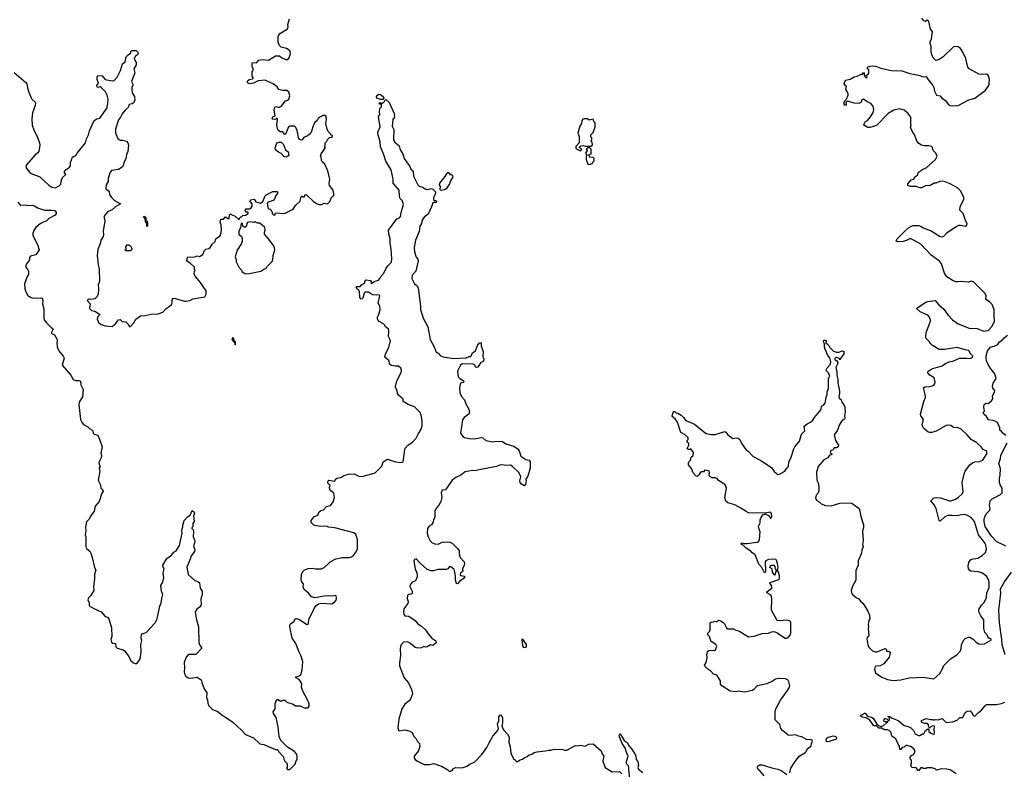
# Model space of a CAD drawing. Extents: x 2293139 to 2515392, y 824115 to 1006937.
# Tile 150 of 256: x 2376610 to 2389018, y 902594 to 912074. Entities that reach past the tile are written whole.
import ezdxf

# ---------------------------------------------------------------- set-up
doc = ezdxf.new("R2010")
doc.units = 0

msp = doc.modelspace()

# ---------------------------------------------------------------- linework, layer by layer
at = {"layer": '0CON10XD'}
for points in [[(2377515, 908410), (2377555, 908401), (2377617, 908365), (2377618, 908355), (2377592, 908325), (2377586, 908304), (2377601, 908261), (2377635, 908233), (2377685, 908217), (2377775, 908208), (2377817, 908245), (2377855, 908292), (2377875, 908297), (2377903, 908273), (2377947, 908267), (2377975, 908240), (2377980, 908225), (2377995, 908210), (2378005, 908210), (2378048, 908255), (2378075, 908300), (2378130, 908345), (2378191, 908349), (2378265, 908366), (2378355, 908370), (2378415, 908390), (2378454, 908436), (2378495, 908460), (2378525, 908490), (2378532, 908508), (2378532, 908545), (2378543, 908567), (2378575, 908562), (2378685, 908528), (2378705, 908528), (2378752, 908538), (2378791, 908559), (2378942, 908585), (2378959, 908615), (2378959, 908665), (2378938, 908688), (2378889, 908765), (2378819, 908845), (2378810, 908875), (2378812, 908905), (2378820, 908915), (2378813, 908923), (2378812, 908955), (2378806, 908966), (2378758, 909008), (2378710, 909035), (2378730, 909085), (2378805, 909082), (2378845, 909098), (2378875, 909092), (2378918, 909115), (2378940, 909165), (2378955, 909183), (2378995, 909190), (2379012, 909205), (2379035, 909248), (2379075, 909280), (2379082, 909315), (2379115, 909340), (2379125, 909340), (2379142, 909358), (2379152, 909425), (2379150, 909485), (2379138, 909525), (2379145, 909560), (2379177, 909563), (2379205, 909590), (2379235, 909570), (2379248, 909572), (2379253, 909617), (2379265, 909630), (2379275, 909620), (2379325, 909600), (2379365, 909560), (2379378, 909562), (2379380, 909575), (2379395, 909590), (2379405, 909590), (2379423, 909607), (2379455, 909610), (2379490, 909635), (2379488, 909648), (2379465, 909650), (2379455, 909660), (2379452, 909675), (2379465, 909690), (2379505, 909690), (2379528, 909705), (2379538, 909725), (2379540, 909755), (2379512, 909785), (2379520, 909805), (2379565, 909812), (2379585, 909780), (2379645, 909762), (2379674, 909786), (2379704, 909856), (2379715, 909868), (2379798, 909912), (2379855, 909910), (2379860, 909905), (2379858, 909885), (2379839, 909861), (2379825, 909822), (2379804, 909796), (2379740, 909775), (2379730, 909765), (2379733, 909733), (2379740, 909695), (2379765, 909688), (2379780, 909675), (2379780, 909665), (2379790, 909655), (2379790, 909635), (2379810, 909615), (2379825, 909612), (2379835, 909640), (2379948, 909632), (2380054, 909686), (2380085, 909732), (2380138, 909785), (2380147, 909803), (2380152, 909838), (2380165, 909850), (2380173, 909843), (2380198, 909842), (2380205, 909870), (2380225, 909870), (2380314, 909784), (2380360, 909755), (2380385, 909748), (2380412, 909748), (2380445, 909762), (2380487, 909753), (2380520, 909785), (2380540, 909835), (2380555, 909850), (2380570, 909855), (2380570, 909885), (2380558, 909925), (2380512, 909985), (2380510, 910005), (2380520, 910065), (2380492, 910172), (2380456, 910256), (2380422, 910285), (2380413, 910303), (2380410, 910345), (2380400, 910355), (2380410, 910385), (2380460, 910455), (2380460, 910465), (2380450, 910475), (2380460, 910485), (2380458, 910515), (2380463, 910527), (2380485, 910550), (2380490, 910565), (2380515, 910590), (2380540, 910595), (2380550, 910605), (2380550, 910615), (2380530, 910625), (2380526, 910636), (2380495, 910668), (2380483, 910695), (2380469, 910765), (2380477, 910815), (2380470, 910855), (2380455, 910866), (2380435, 910868), (2380394, 910846), (2380370, 910830), (2380357, 910805), (2380324, 910775), (2380302, 910725), (2380286, 910664), (2380269, 910635), (2380225, 910604), (2380194, 910596), (2380165, 910558), (2380145, 910560), (2380128, 910575), (2380105, 910680), (2380088, 910718), (2380072, 910732), (2380015, 910733), (2379998, 910725), (2379965, 910640), (2379955, 910630), (2379942, 910632), (2379940, 910645), (2379925, 910660), (2379893, 910663), (2379862, 910685), (2379850, 910745), (2379860, 910815), (2379855, 910840), (2379838, 910822), (2379825, 910818), (2379800, 910820), (2379792, 910835), (2379801, 910849), (2379830, 910865), (2379818, 910935), (2379825, 910972), (2379845, 910982), (2379875, 910970), (2379910, 910985), (2379954, 911046), (2379985, 911060), (2380002, 911075), (2380013, 911115), (2380003, 911163), (2379975, 911182), (2379925, 911184), (2379876, 911196), (2379855, 911227), (2379805, 911268), (2379735, 911294), (2379705, 911312), (2379615, 911304), (2379555, 911273), (2379505, 911267), (2379488, 911275), (2379481, 911285), (2379479, 911301), (2379485, 911310), (2379505, 911322), (2379545, 911328), (2379552, 911335), (2379552, 911345), (2379538, 911365), (2379538, 911422), (2379550, 911435), (2379550, 911465), (2379540, 911475), (2379538, 911505), (2379538, 911525), (2379544, 911536), (2379595, 911530), (2379625, 911563), (2379665, 911573), (2379745, 911563), (2379835, 911620), (2379885, 911617), (2379915, 911594), (2379965, 911574), (2379988, 911575), (2380005, 911592), (2380023, 911645), (2380018, 911678), (2379995, 911700), (2379972, 911712), (2379905, 911730), (2379885, 911750), (2379868, 911788), (2379868, 911855), (2379872, 911875), (2379897, 911903), (2379985, 911960), (2379992, 911985), (2379989, 912015), (2380011, 912085)], [(2387033, 911173), (2387022, 911195), (2387030, 911235), (2387015, 911240), (2386998, 911265), (2387016, 911314), (2387076, 911324), (2387125, 911353), (2387165, 911362), (2387215, 911388), (2387232, 911388), (2387245, 911410), (2387250, 911405), (2387250, 911375), (2387260, 911365), (2387260, 911355), (2387285, 911342), (2387288, 911355), (2387280, 911375), (2387308, 911392), (2387312, 911405), (2387310, 911445), (2387295, 911450), (2387292, 911475), (2387321, 911489), (2387355, 911493), (2387398, 911488), (2387460, 911465), (2387595, 911434), (2387725, 911429), (2387828, 911398), (2387936, 911376), (2387995, 911353), (2388035, 911360), (2388052, 911325), (2388118, 911245), (2388129, 911219), (2388138, 911175), (2388164, 911124), (2388210, 911115), (2388230, 911085), (2388275, 911058), (2388311, 911011), (2388335, 910992), (2388365, 910988), (2388435, 910993), (2388570, 911065), (2388645, 911087), (2388776, 911184), (2388818, 911235), (2388827, 911267), (2388830, 911325), (2388814, 911374), (2388795, 911387), (2388727, 911383), (2388695, 911390), (2388575, 911456), (2388559, 911475), (2388532, 911585), (2388494, 911665), (2388465, 911711), (2388435, 911731), (2388394, 911736), (2388375, 911728), (2388245, 911602), (2388195, 911572), (2388155, 911560), (2388120, 911595), (2388108, 911625), (2388097, 911667), (2388097, 911735), (2388083, 911775), (2388083, 911795), (2388100, 911835), (2388111, 911925), (2388086, 911956), (2388065, 912050), (2388045, 912070), (2388025, 912052), (2388005, 912062), (2387980, 912095)], [(2376540, 911410), (2376686, 911285), (2376699, 911265), (2376706, 911215), (2376723, 911163), (2376750, 911100), (2376764, 911075), (2376805, 911037), (2376809, 911025), (2376806, 910995), (2376769, 910901), (2376762, 910825), (2376767, 910747), (2376794, 910675), (2376830, 910605), (2376859, 910525), (2376862, 910495), (2376851, 910415), (2376835, 910394), (2376806, 910374), (2376695, 910247), (2376689, 910215), (2376699, 910195), (2376732, 910152), (2376753, 910135), (2376863, 910093), (2376975, 909990), (2377014, 909964), (2377060, 909955), (2377109, 909981), (2377128, 910002), (2377138, 910055), (2377150, 910085), (2377192, 910125), (2377172, 910155), (2377194, 910186), (2377235, 910212), (2377250, 910235), (2377252, 910275), (2377277, 910343), (2377293, 910357), (2377318, 910365), (2377333, 910395), (2377437, 910525), (2377450, 910575), (2377478, 910622), (2377490, 910675), (2377547, 910803), (2377580, 910825), (2377618, 910835), (2377712, 910965), (2377710, 910985), (2377721, 911015), (2377723, 911075), (2377713, 911125), (2377690, 911165), (2377635, 911222), (2377625, 911228), (2377595, 911222), (2377585, 911230), (2377582, 911245), (2377602, 911275), (2377585, 911320), (2377584, 911356), (2377595, 911367), (2377645, 911370), (2377685, 911322), (2377777, 911303), (2377800, 911310), (2377839, 911351), (2377878, 911435), (2377905, 911520), (2377940, 911545), (2377950, 911605), (2377975, 911632), (2378010, 911655), (2378010, 911675), (2378023, 911687), (2378077, 911687), (2378100, 911665), (2378102, 911655), (2378095, 911630), (2378067, 911613), (2378054, 911586), (2378055, 911570), (2378078, 911535), (2378077, 911507), (2378050, 911455), (2378060, 911405), (2378018, 911295), (2378040, 911255), (2378023, 911225), (2378021, 911185), (2378028, 911155), (2378056, 911105), (2378061, 911055), (2378044, 911026), (2378025, 911014), (2377990, 911005), (2377975, 910970), (2377938, 910935), (2377902, 910888), (2377882, 910848), (2377856, 910814), (2377816, 910694), (2377819, 910645), (2377850, 910570), (2377875, 910556), (2377905, 910558), (2377955, 910546), (2377972, 910525), (2377981, 910495), (2377974, 910416), (2377955, 910375), (2377949, 910321), (2377923, 910275), (2377919, 910245), (2377902, 910215), (2377855, 910189), (2377765, 910174), (2377744, 910145), (2377725, 910075), (2377726, 910035), (2377699, 909995), (2377694, 909944), (2377736, 909915), (2377743, 909873), (2377765, 909833), (2377806, 909796), (2377880, 909755), (2377820, 909720), (2377775, 909681), (2377715, 909653), (2377668, 909595), (2377680, 909565), (2377683, 909535), (2377662, 909415), (2377667, 909365), (2377662, 909345), (2377633, 909297), (2377628, 909265), (2377595, 909180), (2377584, 909105), (2377597, 908985), (2377613, 908935), (2377617, 908775), (2377600, 908735), (2377603, 908685), (2377598, 908615), (2377578, 908575), (2377555, 908560), (2377505, 908550), (2377478, 908552), (2377462, 908535), (2377496, 908496), (2377491, 908435), (2377515, 908410)], [(2381185, 911068), (2381155, 911069), (2381110, 911085), (2381107, 911105), (2381118, 911125), (2381134, 911136), (2381155, 911131), (2381192, 911105), (2381198, 911085), (2381185, 911068)], [(2384975, 907062), (2385005, 907024), (2385115, 906978), (2385225, 906885), (2385262, 906862), (2385325, 906849), (2385375, 906849), (2385495, 906888), (2385509, 906879), (2385534, 906844), (2385598, 906798), (2385645, 906807), (2385665, 906802), (2385683, 906785), (2385712, 906732), (2385761, 906661), (2385785, 906642), (2385848, 906575), (2385964, 906514), (2386084, 906434), (2386117, 906385), (2386165, 906347), (2386185, 906349), (2386253, 906387), (2386275, 906427), (2386296, 906444), (2386302, 906505), (2386329, 906551), (2386365, 906668), (2386376, 906695), (2386437, 906763), (2386461, 906855), (2386502, 906895), (2386496, 906955), (2386535, 906984), (2386577, 907003), (2386605, 907028), (2386625, 907062), (2386710, 907165), (2386715, 907208), (2386745, 907222), (2386759, 907245), (2386771, 907315), (2386786, 907355), (2386786, 907385), (2386803, 907427), (2386803, 907553), (2386818, 907585), (2386802, 907625), (2386779, 907649), (2386773, 907665), (2386785, 907688), (2386826, 907734), (2386831, 907765), (2386818, 907815), (2386794, 907845), (2386759, 907925), (2386751, 907955), (2386752, 907992), (2386738, 908015), (2386742, 908038), (2386766, 908036), (2386772, 908025), (2386770, 907995), (2386785, 907990), (2386805, 907970), (2386818, 907945), (2386865, 907900), (2386905, 907888), (2386935, 907888), (2386975, 907901), (2386995, 907897), (2386994, 907865), (2386975, 907837), (2386960, 907820), (2386945, 907790), (2386940, 907805), (2386905, 907818), (2386893, 907817), (2386882, 907805), (2386884, 907794), (2386908, 907775), (2386918, 907755), (2386912, 907725), (2386893, 907695), (2386908, 907638), (2386909, 907595), (2386921, 907545), (2386919, 907499), (2386939, 907395), (2386940, 907365), (2386932, 907322), (2386942, 907302), (2386961, 907291), (2386971, 907255), (2386994, 907224), (2387006, 907195), (2387014, 907135), (2387004, 907085), (2387009, 907051), (2387005, 907042), (2386982, 907035), (2386962, 907008), (2386936, 906965), (2386916, 906904), (2386872, 906845), (2386890, 906775), (2386927, 906715), (2386922, 906695), (2386905, 906682), (2386875, 906682), (2386855, 906650), (2386831, 906649), (2386823, 906623), (2386835, 906610), (2386845, 906610), (2386848, 906602), (2386835, 906592), (2386815, 906590), (2386792, 906555), (2386742, 906528), (2386672, 906445), (2386652, 906375), (2386656, 906275), (2386671, 906241), (2386682, 906195), (2386682, 906135), (2386668, 906105), (2386647, 906083), (2386640, 906045), (2386655, 906016), (2386685, 905999), (2386710, 905975), (2386765, 905954), (2386835, 905951), (2386945, 905983), (2387075, 905990), (2387095, 905983), (2387175, 905926), (2387193, 905903), (2387211, 905815), (2387242, 905712), (2387242, 905675), (2387232, 905635), (2387239, 905515), (2387232, 905465), (2387237, 905433), (2387221, 905395), (2387218, 905355), (2387174, 905256), (2387176, 905204), (2387148, 905135), (2387147, 905015), (2387105, 904940), (2387087, 904885), (2387095, 904840), (2387150, 904795), (2387185, 904778), (2387205, 904750), (2387239, 904719), (2387298, 904625), (2387318, 904575), (2387322, 904525), (2387312, 904505), (2387302, 904455), (2387307, 904425), (2387300, 904405), (2387312, 904315), (2387289, 904291), (2387284, 904275), (2387299, 904195), (2387313, 904165), (2387357, 904125), (2387395, 904111), (2387417, 904113), (2387515, 904152), (2387530, 904145), (2387535, 904120), (2387559, 904119), (2387578, 904108), (2387576, 904076), (2387566, 904045), (2387498, 903962), (2387455, 903936), (2387405, 903932), (2387391, 903925), (2387380, 903895), (2387396, 903846), (2387475, 903794), (2387545, 903764), (2387615, 903750), (2387715, 903759), (2387820, 903785), (2387995, 903794), (2388129, 903771), (2388205, 903840), (2388243, 903905), (2388253, 903935), (2388292, 903978), (2388340, 904025), (2388418, 904072), (2388465, 904124), (2388474, 904155), (2388478, 904205), (2388510, 904265), (2388525, 904278), (2388565, 904296), (2388585, 904296), (2388625, 904269), (2388665, 904231), (2388695, 904213), (2388726, 904206), (2388770, 904210), (2388855, 904264), (2388845, 904279), (2388825, 904279), (2388816, 904286), (2388804, 904315), (2388773, 904353), (2388761, 904405), (2388758, 904515), (2388720, 904565), (2388696, 904615), (2388696, 904645), (2388731, 904699), (2388765, 904734), (2388794, 904795), (2388796, 904854), (2388825, 904920), (2388828, 904975), (2388821, 905015), (2388794, 905064), (2388735, 905106), (2388689, 905119), (2388595, 905129), (2388578, 905138), (2388567, 905157), (2388563, 905195), (2388571, 905235), (2388591, 905269), (2388605, 905278), (2388685, 905290), (2388739, 905325), (2388779, 905361), (2388793, 905405), (2388786, 905455), (2388773, 905485), (2388693, 905585), (2388640, 905755), (2388598, 905805), (2388545, 905832), (2388515, 905840), (2388475, 905838), (2388425, 905825), (2388362, 905828), (2388305, 905827), (2388270, 905810), (2388215, 905762), (2388205, 905759), (2388195, 905764), (2388159, 905915), (2388133, 905963), (2388092, 906015), (2388130, 906050), (2388174, 906056), (2388215, 906050), (2388325, 906013), (2388345, 906012), (2388395, 906030), (2388436, 906054), (2388492, 906105), (2388499, 906125), (2388487, 906245), (2388511, 906355), (2388525, 906386), (2388585, 906465), (2388617, 906493), (2388646, 906504), (2388705, 906510), (2388745, 906527), (2388761, 906545), (2388796, 906605), (2388797, 906637), (2388752, 906662), (2388724, 906695), (2388670, 906745), (2388598, 906788), (2388551, 906845), (2388475, 906915), (2388435, 906932), (2388377, 906937), (2388344, 906964), (2388305, 906968), (2388285, 906962), (2388157, 906893), (2388105, 906873), (2388075, 906874), (2388055, 906882), (2387998, 906928), (2387985, 906953), (2387982, 906975), (2387993, 907015), (2387994, 907045), (2387966, 907086), (2387961, 907105), (2388004, 907264), (2388025, 907315), (2388022, 907355), (2387998, 907435), (2388015, 907449), (2388075, 907453), (2388124, 907466), (2388139, 907485), (2388145, 907510), (2388135, 907561), (2388081, 907595), (2388054, 907625), (2388057, 907645), (2388080, 907660), (2388115, 907679), (2388233, 907715), (2388277, 907745), (2388317, 907763), (2388368, 907772), (2388451, 907809), (2388545, 907811), (2388584, 907806), (2388615, 907820), (2388621, 907835), (2388592, 907865), (2388580, 907895), (2388565, 907909), (2388524, 907914), (2388425, 907946), (2388265, 907918), (2388195, 907920), (2388112, 907972), (2388088, 907995), (2388075, 908018), (2388035, 908058), (2388029, 908075), (2388035, 908132), (2388087, 908275), (2388088, 908288), (2388076, 908326), (2388055, 908351), (2387958, 908395), (2387910, 908435), (2388022, 908512), (2388055, 908524), (2388148, 908535), (2388191, 908481), (2388257, 908427), (2388308, 908358), (2388364, 908294), (2388435, 908243), (2388575, 908188), (2388675, 908183), (2388755, 908152), (2388815, 908160), (2388866, 908214), (2388894, 908276), (2388888, 908345), (2388890, 908425), (2388866, 908486), (2388836, 908516), (2388793, 908545), (2388786, 908556), (2388789, 908595), (2388776, 908625), (2388635, 908770), (2388605, 908779), (2388565, 908767), (2388465, 908776), (2388431, 908771), (2388405, 908774), (2388375, 908786), (2388294, 908834), (2388263, 908883), (2388225, 908998), (2388203, 909033), (2388097, 909107), (2387966, 909246), (2387835, 909316), (2387793, 909295), (2387745, 909282), (2387675, 909278), (2387653, 909285), (2387666, 909314), (2387778, 909425), (2387815, 909457), (2387865, 909483), (2387935, 909482), (2387965, 909472), (2387994, 909454), (2388095, 909414), (2388210, 909345), (2388235, 909340), (2388255, 909346), (2388292, 909388), (2388325, 909414), (2388405, 909466), (2388446, 909484), (2388465, 909486), (2388525, 909474), (2388546, 909484), (2388551, 909505), (2388529, 909545), (2388500, 909635), (2388458, 909675), (2388462, 909715), (2388506, 909814), (2388508, 909835), (2388468, 909915), (2388427, 909957), (2388335, 910006), (2388272, 910032), (2388235, 910039), (2388205, 910036), (2388155, 910017), (2388135, 910016), (2388085, 909984), (2388025, 909980), (2387975, 909958), (2387955, 909958), (2387905, 909972), (2387835, 909973), (2387803, 909985), (2387800, 910005), (2387805, 910012), (2387845, 910058), (2387878, 910065), (2387892, 910095), (2387922, 910115), (2387936, 910155), (2387985, 910186), (2388035, 910208), (2388150, 910315), (2388172, 910355), (2388155, 910392), (2388120, 910425), (2388112, 910465), (2388099, 910479), (2388067, 910487), (2388006, 910486), (2387975, 910492), (2387939, 910515), (2387914, 910545), (2387885, 910630), (2387864, 910655), (2387837, 910715), (2387842, 910745), (2387838, 910765), (2387840, 910845), (2387801, 910895), (2387754, 910934), (2387695, 910951), (2387627, 910933), (2387555, 910892), (2387405, 910742), (2387325, 910718), (2387298, 910718), (2387255, 910742), (2387248, 910755), (2387264, 910786), (2387294, 910806), (2387330, 910850), (2387363, 910905), (2387374, 910945), (2387364, 910984), (2387335, 911017), (2387289, 911039), (2387245, 911072), (2387224, 911066), (2387212, 911035), (2387185, 911018), (2387125, 911022), (2387044, 911046), (2387020, 911035), (2387024, 911005), (2387015, 910994), (2387005, 910996), (2386996, 911025), (2387013, 911057), (2387030, 911075), (2387052, 911125), (2387050, 911145), (2387033, 911173)], [(2378907, 903727), (2378933, 903645), (2378967, 903595), (2378964, 903534), (2378978, 903505), (2378982, 903465), (2378995, 903430), (2379040, 903385), (2379105, 903360), (2379165, 903308), (2379205, 903288), (2379295, 903227), (2379405, 903123), (2379455, 903068), (2379555, 903027), (2379635, 902953), (2379685, 902942), (2379835, 902880), (2379855, 902880), (2379870, 902865), (2379870, 902855), (2379935, 902790), (2379938, 902758), (2379950, 902735), (2379980, 902705), (2379980, 902655), (2379970, 902645), (2379985, 902630), (2380015, 902630), (2380080, 902695), (2380088, 902725), (2380107, 902763), (2380108, 902795), (2380097, 902825), (2380072, 902855), (2379985, 902912), (2379901, 902995), (2379881, 903045), (2379869, 903165), (2379843, 903283), (2379807, 903335), (2379803, 903355), (2379828, 903395), (2379830, 903455), (2379843, 903495), (2379855, 903510), (2379865, 903511), (2379895, 903491), (2379935, 903503), (2379951, 903501), (2379975, 903478), (2380055, 903450), (2380085, 903433), (2380145, 903429), (2380195, 903407), (2380245, 903404), (2380259, 903425), (2380256, 903455), (2380236, 903505), (2380176, 903616), (2380162, 903665), (2380164, 903705), (2380157, 903727), (2380132, 903762), (2380090, 903785), (2380090, 903795), (2380125, 903803), (2380145, 903813), (2380154, 903825), (2380168, 903885), (2380176, 903986), (2380158, 904058), (2380130, 904105), (2380088, 904215), (2380042, 904285), (2380012, 904428), (2380013, 904447), (2380024, 904466), (2380063, 904495), (2380085, 904530), (2380095, 904530), (2380135, 904517), (2380230, 904455), (2380245, 904458), (2380256, 904525), (2380323, 904667), (2380345, 904695), (2380375, 904716), (2380415, 904724), (2380545, 904718), (2380575, 904736), (2380597, 904763), (2380601, 904785), (2380596, 904816), (2380585, 904820), (2380545, 904812), (2380505, 904818), (2380445, 904814), (2380335, 904790), (2380285, 904804), (2380254, 904845), (2380194, 904895), (2380184, 904925), (2380186, 904965), (2380164, 904995), (2380158, 905015), (2380160, 905085), (2380176, 905124), (2380195, 905142), (2380245, 905162), (2380295, 905166), (2380335, 905157), (2380415, 905156), (2380445, 905174), (2380495, 905221), (2380524, 905246), (2380595, 905281), (2380675, 905301), (2380758, 905298), (2380793, 905307), (2380815, 905325), (2380844, 905366), (2380865, 905405), (2380868, 905425), (2380865, 905527), (2380845, 905589), (2380821, 905611), (2380580, 905675), (2380505, 905681), (2380473, 905693), (2380395, 905692), (2380331, 905701), (2380315, 905708), (2380282, 905742), (2380283, 905765), (2380295, 905781), (2380325, 905816), (2380365, 905833), (2380382, 905875), (2380405, 905892), (2380439, 905901), (2380475, 905941), (2380526, 905954), (2380560, 906000), (2380576, 906055), (2380570, 906105), (2380565, 906116), (2380530, 906140), (2380519, 906155), (2380512, 906185), (2380523, 906205), (2380494, 906235), (2380496, 906264), (2380505, 906273), (2380575, 906262), (2380584, 906266), (2380590, 906285), (2380605, 906300), (2380655, 906306), (2380695, 906332), (2380755, 906348), (2380825, 906353), (2380885, 906324), (2380925, 906320), (2381075, 906361), (2381095, 906372), (2381175, 906452), (2381192, 906505), (2381245, 906537), (2381345, 906503), (2381415, 906496), (2381443, 906505), (2381457, 906625), (2381469, 906675), (2381503, 906715), (2381558, 906752), (2381608, 906802), (2381631, 906855), (2381674, 906925), (2381682, 906965), (2381680, 907020), (2381671, 907091), (2381655, 907125), (2381585, 907196), (2381505, 907228), (2381442, 907265), (2381441, 907295), (2381382, 907345), (2381372, 907365), (2381368, 907405), (2381345, 907440), (2381344, 907455), (2381364, 907526), (2381415, 907628), (2381422, 907665), (2381412, 907685), (2381385, 907711), (2381345, 907710), (2381295, 907720), (2381268, 907735), (2381266, 907775), (2381213, 907823), (2381219, 907865), (2381262, 907945), (2381283, 908035), (2381258, 908085), (2381263, 908145), (2381257, 908177), (2381215, 908210), (2381210, 908225), (2381193, 908243), (2381132, 908275), (2381117, 908305), (2381118, 908325), (2381135, 908360), (2381153, 908425), (2381148, 908465), (2381128, 908505), (2381150, 908595), (2381135, 908608), (2381105, 908603), (2381055, 908608), (2381005, 908643), (2380965, 908642), (2380950, 908630), (2380932, 908565), (2380925, 908556), (2380912, 908555), (2380897, 908575), (2380892, 908652), (2380885, 908667), (2380858, 908685), (2380850, 908705), (2380858, 908712), (2380900, 908715), (2380911, 908729), (2380940, 908745), (2380960, 908765), (2380960, 908775), (2380975, 908797), (2381029, 908789), (2381037, 908775), (2381035, 908760), (2381045, 908752), (2381078, 908775), (2381133, 908795), (2381157, 908825), (2381161, 908839), (2381198, 908882), (2381224, 908936), (2381250, 908975), (2381295, 909018), (2381299, 909065), (2381290, 909185), (2381277, 909255), (2381279, 909315), (2381262, 909375), (2381257, 909425), (2381363, 909565), (2381395, 909577), (2381410, 909595), (2381416, 909645), (2381446, 909745), (2381428, 909795), (2381405, 909822), (2381396, 909856), (2381390, 909925), (2381316, 910015), (2381315, 910065), (2381291, 910181), (2381224, 910294), (2381196, 910386), (2381155, 910473), (2381151, 910535), (2381122, 910635), (2381124, 910656), (2381153, 910725), (2381131, 910855), (2381150, 910885), (2381144, 910915), (2381148, 910955), (2381170, 910975), (2381168, 911008), (2381145, 911010), (2381140, 911025), (2381155, 911028), (2381175, 911020), (2381193, 911037), (2381205, 911040), (2381210, 911055), (2381225, 911070), (2381265, 911030), (2381332, 910885), (2381328, 910865), (2381332, 910845), (2381311, 910815), (2381304, 910735), (2381323, 910693), (2381320, 910565), (2381334, 910534), (2381393, 910485), (2381403, 910433), (2381438, 910385), (2381453, 910325), (2381528, 910225), (2381540, 910190), (2381567, 910167), (2381573, 910105), (2381626, 909995), (2381645, 909978), (2381684, 909964), (2381728, 909938), (2381755, 909936), (2381795, 909946), (2381815, 909941), (2381849, 909905), (2381847, 909873), (2381823, 909835), (2381823, 909805), (2381835, 909798), (2381855, 909802), (2381862, 909785), (2381855, 909773), (2381825, 909772), (2381814, 909766), (2381801, 909715), (2381759, 909625), (2381708, 909585), (2381682, 909548), (2381672, 909505), (2381654, 909475), (2381642, 909405), (2381598, 909295), (2381581, 909205), (2381585, 909152), (2381604, 909084), (2381625, 909058), (2381631, 909035), (2381601, 908905), (2381557, 908855), (2381552, 908815), (2381585, 908747), (2381616, 908726), (2381630, 908695), (2381662, 908465), (2381660, 908425), (2381696, 908315), (2381754, 908205), (2381784, 908045), (2381834, 907955), (2381860, 907885), (2381885, 907872), (2381910, 907845), (2381945, 907826), (2382075, 907807), (2382235, 907814), (2382275, 907833), (2382295, 907832), (2382315, 907877), (2382353, 907905), (2382380, 907970), (2382401, 907999), (2382418, 908008), (2382424, 907995), (2382423, 907965), (2382452, 907892), (2382448, 907835), (2382450, 907815), (2382460, 907805), (2382456, 907774), (2382418, 907752), (2382385, 907698), (2382365, 907693), (2382357, 907697), (2382343, 907725), (2382325, 907736), (2382185, 907738), (2382165, 907722), (2382128, 907645), (2382137, 907575), (2382155, 907553), (2382199, 907529), (2382211, 907515), (2382197, 907503), (2382164, 907495), (2382153, 907435), (2382158, 907375), (2382179, 907329), (2382217, 907285), (2382233, 907235), (2382267, 907175), (2382279, 907135), (2382270, 907105), (2382210, 907065), (2382188, 907032), (2382163, 906865), (2382195, 906825), (2382213, 906813), (2382273, 906797), (2382336, 906796), (2382425, 906810), (2382445, 906806), (2382484, 906774), (2382545, 906759), (2382574, 906756), (2382615, 906763), (2382695, 906759), (2382735, 906733), (2382835, 906700), (2382893, 906663), (2382906, 906645), (2382925, 906578), (2382986, 906536), (2383030, 906525), (2383042, 906505), (2383044, 906425), (2383014, 906326), (2382988, 906285), (2382992, 906265), (2382983, 906225), (2382965, 906202), (2382934, 906224), (2382916, 906246), (2382914, 906265), (2382924, 906315), (2382906, 906365), (2382815, 906451), (2382795, 906463), (2382745, 906460), (2382685, 906468), (2382655, 906462), (2382620, 906445), (2382421, 906409), (2382345, 906391), (2382315, 906394), (2382222, 906378), (2382170, 906335), (2382104, 906306), (2382058, 906272), (2381975, 906152), (2381934, 906146), (2381921, 906115), (2381929, 906055), (2381916, 906005), (2381893, 905957), (2381863, 905925), (2381843, 905887), (2381842, 905825), (2381837, 905793), (2381823, 905777), (2381822, 905745), (2381799, 905711), (2381770, 905695), (2381747, 905665), (2381746, 905605), (2381758, 905558), (2381781, 905511), (2381805, 905488), (2381842, 905472), (2381885, 905466), (2381935, 905494), (2382005, 905496), (2382031, 905491), (2382059, 905479), (2382127, 905415), (2382147, 905385), (2382146, 905345), (2382161, 905301), (2382211, 905245), (2382216, 905225), (2382212, 905202)], [(2383675, 910422), (2383690, 910435), (2383690, 910445), (2383678, 910458), (2383660, 910465), (2383683, 910487), (2383715, 910490), (2383735, 910480), (2383805, 910480), (2383830, 910495), (2383822, 910532), (2383810, 910545), (2383820, 910565), (2383820, 910585), (2383808, 910598), (2383808, 910622), (2383838, 910652), (2383862, 910725), (2383860, 910775), (2383843, 910793), (2383842, 910812), (2383835, 910820), (2383785, 910810), (2383766, 910826), (2383725, 910827), (2383705, 910820), (2383692, 910805), (2383690, 910765), (2383668, 910732), (2383642, 910645), (2383660, 910605), (2383660, 910525), (2383620, 910475), (2383620, 910455), (2383635, 910440), (2383645, 910440), (2383675, 910422)], [(2379965, 910344), (2379939, 910349), (2379905, 910390), (2379872, 910405), (2379832, 910435), (2379828, 910455), (2379845, 910510), (2379855, 910522), (2379877, 910533), (2379905, 910532), (2379934, 910504), (2379960, 910435), (2379995, 910408), (2380000, 910365), (2379985, 910349), (2379965, 910344)], [(2383795, 910250), (2383805, 910260), (2383828, 910262), (2383832, 910278), (2383850, 910295), (2383850, 910325), (2383835, 910340), (2383792, 910342), (2383790, 910355), (2383780, 910365), (2383792, 910378), (2383810, 910385), (2383810, 910445), (2383795, 910460), (2383765, 910460), (2383750, 910445), (2383760, 910435), (2383760, 910425), (2383740, 910395), (2383760, 910365), (2383750, 910355), (2383750, 910315), (2383770, 910255), (2383795, 910250)], [(2381925, 909923), (2381912, 909925), (2381907, 909937), (2381912, 909975), (2381902, 909995), (2381904, 910015), (2381971, 910099), (2381995, 910142), (2382005, 910150), (2382015, 910148), (2382030, 910135), (2382032, 910122), (2382050, 910125), (2382065, 910110), (2382068, 910095), (2382038, 910045), (2382026, 910005), (2381985, 909945), (2381965, 909932), (2381925, 909923)], [(2376587, 909777), (2376611, 909745), (2376625, 909738), (2376685, 909741), (2376706, 909734), (2376765, 909736), (2376804, 909724), (2376833, 909705), (2376923, 909673), (2377016, 909676), (2377045, 909671), (2377057, 909665), (2377069, 909645), (2377068, 909632), (2377056, 909614), (2376975, 909568), (2376945, 909536), (2376905, 909524), (2376867, 909503), (2376813, 909457), (2376792, 909428), (2376777, 909385), (2376777, 909355), (2376835, 909243), (2376853, 909175), (2376815, 909113), (2376744, 909095), (2376735, 909080), (2376732, 909048), (2376695, 909000), (2376686, 908975), (2376688, 908955), (2376712, 908925), (2376720, 908905), (2376720, 908865), (2376705, 908840), (2376670, 908745), (2376673, 908685), (2376687, 908645), (2376712, 908602), (2376754, 908574), (2376785, 908567), (2376815, 908572), (2376835, 908568), (2376885, 908572), (2376892, 908565), (2376902, 908535), (2376898, 908495), (2376914, 908434), (2376914, 908316), (2376919, 908295), (2376946, 908256), (2377005, 908198), (2377027, 908185), (2377030, 908175), (2377008, 908125), (2377048, 908105), (2377081, 908045), (2377083, 908025), (2377077, 908005), (2377081, 907955), (2377105, 907903), (2377157, 907835), (2377169, 907809), (2377144, 907724), (2377254, 907595), (2377285, 907542), (2377315, 907528), (2377355, 907528), (2377375, 907520), (2377379, 907475), (2377411, 907415), (2377400, 907325), (2377364, 907265), (2377354, 907226), (2377376, 907036), (2377397, 906995), (2377415, 906973), (2377470, 906945), (2377495, 906921), (2377524, 906905), (2377532, 906895), (2377537, 906867), (2377548, 906855), (2377595, 906840), (2377618, 906778), (2377651, 906695), (2377631, 906615), (2377640, 906585), (2377636, 906555), (2377609, 906495), (2377610, 906475), (2377622, 906445), (2377613, 906425), (2377619, 906385), (2377600, 906275), (2377626, 906216), (2377633, 906175), (2377653, 906155), (2377663, 906135), (2377637, 906095), (2377630, 906055), (2377610, 906005), (2377560, 905945), (2377548, 905882), (2377508, 905825), (2377483, 905777), (2377453, 905747), (2377439, 905685), (2377444, 905635), (2377434, 905585), (2377442, 905555), (2377444, 905434), (2377455, 905408), (2377495, 905378), (2377506, 905356), (2377525, 905300), (2377552, 905175), (2377570, 905145), (2377552, 905085), (2377552, 905025), (2377540, 904935), (2377542, 904885), (2377504, 904816), (2377475, 904790), (2377467, 904765), (2377485, 904730), (2377485, 904692), (2377546, 904656), (2377637, 904617), (2377687, 904557), (2377715, 904548), (2377732, 904525), (2377768, 904415), (2377769, 904305), (2377760, 904265), (2377765, 904232), (2377785, 904220), (2377815, 904218), (2377823, 904175), (2377839, 904159), (2377915, 904137), (2377932, 904125), (2377976, 904066), (2378012, 904002), (2378045, 903971), (2378065, 903963), (2378084, 903966), (2378104, 903986), (2378124, 904016), (2378132, 904045), (2378141, 904115), (2378136, 904205), (2378149, 904255), (2378141, 904285), (2378143, 904325), (2378154, 904336), (2378204, 904356), (2378318, 904475), (2378341, 904525), (2378376, 904685), (2378393, 904727), (2378401, 904785), (2378414, 904835), (2378396, 904875), (2378388, 904945), (2378415, 904990), (2378428, 905045), (2378419, 905105), (2378429, 905155), (2378413, 905185), (2378413, 905205), (2378463, 905285), (2378522, 905328), (2378554, 905365), (2378582, 905385), (2378625, 905450), (2378658, 905605), (2378654, 905645), (2378666, 905685), (2378664, 905706), (2378682, 905765), (2378725, 905812), (2378759, 905831), (2378785, 905890), (2378795, 905880), (2378805, 905880), (2378812, 905855), (2378802, 905825), (2378808, 905755), (2378793, 905727), (2378790, 905685), (2378780, 905675), (2378780, 905665), (2378797, 905647), (2378802, 905632), (2378797, 905557), (2378812, 905525), (2378818, 905495), (2378802, 905445), (2378816, 905395), (2378811, 905375), (2378770, 905320), (2378759, 905279), (2378714, 905176), (2378732, 905085), (2378815, 905009), (2378860, 904995), (2378875, 904980), (2378882, 904915), (2378908, 904875), (2378910, 904835), (2378894, 904776), (2378896, 904715), (2378891, 904695), (2378877, 904675), (2378842, 904648), (2378823, 904615), (2378837, 904515), (2378862, 904428), (2378866, 904225), (2378883, 904185), (2378902, 904165), (2378902, 904155), (2378835, 904083), (2378825, 904078), (2378744, 904076), (2378726, 904064), (2378705, 904037), (2378681, 903975), (2378688, 903915), (2378682, 903855), (2378691, 903821), (2378705, 903803), (2378732, 903785), (2378765, 903780), (2378845, 903792), (2378895, 903760), (2378907, 903727)], [(2378215, 909470), (2378210, 909475), (2378210, 909505), (2378193, 909533), (2378190, 909565), (2378170, 909585), (2378175, 909600), (2378200, 909585), (2378200, 909555), (2378210, 909545), (2378220, 909515), (2378220, 909475), (2378215, 909470)], [(2379485, 908874), (2379650, 908905), (2379685, 908930), (2379717, 908943), (2379725, 908960), (2379792, 909028), (2379800, 909055), (2379803, 909105), (2379827, 909175), (2379820, 909205), (2379804, 909234), (2379750, 909310), (2379695, 909372), (2379694, 909395), (2379702, 909425), (2379698, 909458), (2379635, 909510), (2379605, 909510), (2379575, 909530), (2379565, 909520), (2379515, 909527), (2379482, 909518), (2379470, 909505), (2379468, 909472), (2379445, 909458), (2379420, 909475), (2379418, 909508), (2379402, 909508), (2379392, 909458), (2379370, 909405), (2379373, 909373), (2379403, 909343), (2379412, 909325), (2379414, 909285), (2379404, 909255), (2379349, 909171), (2379327, 909085), (2379338, 909055), (2379338, 909025), (2379370, 908955), (2379405, 908920), (2379415, 908900), (2379445, 908878), (2379485, 908874)], [(2377942, 909162), (2377940, 909175), (2377950, 909185), (2377948, 909212), (2377965, 909240), (2377985, 909238), (2378008, 909225), (2378028, 909185), (2378005, 909162), (2377942, 909162)], [(2379325, 907980), (2379330, 907985), (2379330, 908015), (2379312, 908032), (2379310, 908055), (2379295, 908070), (2379283, 908053), (2379290, 908035), (2379318, 908008), (2379325, 907980)], [(2389037, 906837), (2388999, 906865), (2388978, 906895), (2388962, 906905), (2388963, 906935), (2388935, 906992), (2388918, 907008), (2388875, 907026), (2388820, 907035), (2388792, 907075), (2388760, 907105), (2388752, 907125), (2388770, 907145), (2388760, 907195), (2388765, 907228), (2388785, 907242), (2388815, 907240), (2388855, 907272), (2388875, 907300), (2388870, 907335), (2388896, 907384), (2388898, 907405), (2388872, 907432), (2388868, 907455), (2388877, 907495), (2388914, 907556), (2388900, 907615), (2388835, 907695), (2388795, 907771), (2388787, 907815), (2388788, 907842), (2388805, 907902), (2388842, 907948), (2388912, 907972), (2388935, 907982), (2388957, 908015), (2388992, 908038), (2389015, 908065), (2389059, 908101)], [(2386316, 902585), (2386328, 902645), (2386372, 902718), (2386433, 902795), (2386505, 902838), (2386520, 902855), (2386538, 902895), (2386582, 902925), (2386587, 902955), (2386600, 902985), (2386596, 902996), (2386585, 903002), (2386525, 903008), (2386465, 903042), (2386425, 903050), (2386385, 903067), (2386325, 903058), (2386295, 903060), (2386221, 903121), (2386200, 903145), (2386187, 903195), (2386131, 903255), (2386128, 903355), (2386138, 903395), (2386199, 903501), (2386287, 903623), (2386312, 903668), (2386316, 903685), (2386304, 903735), (2386288, 903758), (2386260, 903770), (2386175, 903774), (2386135, 903768), (2386095, 903741), (2386025, 903708), (2385907, 903683), (2385893, 903675), (2385863, 903635), (2385845, 903624), (2385745, 903602), (2385665, 903617), (2385635, 903608), (2385565, 903617), (2385460, 903685), (2385443, 903705), (2385440, 903745), (2385395, 903818), (2385355, 903832), (2385319, 903869), (2385281, 903891), (2385245, 903930), (2385240, 903945), (2385262, 903978), (2385272, 904035), (2385268, 904075), (2385278, 904115), (2385295, 904128), (2385345, 904132), (2385365, 904128), (2385380, 904135), (2385397, 904177), (2385383, 904205), (2385322, 904242), (2385302, 904305), (2385278, 904328), (2385280, 904345), (2385303, 904367), (2385313, 904387), (2385313, 904477), (2385324, 904486), (2385355, 904488), (2385375, 904498), (2385395, 904490), (2385415, 904512), (2385445, 904502), (2385478, 904478), (2385492, 904465), (2385518, 904415), (2385533, 904403), (2385605, 904402), (2385634, 904384), (2385655, 904381), (2385685, 904366), (2385795, 904300), (2385865, 904307), (2385965, 904344), (2386045, 904346), (2386085, 904362), (2386115, 904366), (2386152, 904355), (2386185, 904328), (2386258, 904285), (2386275, 904282), (2386295, 904291), (2386320, 904320), (2386329, 904345), (2386326, 904486), (2386310, 904500), (2386275, 904509), (2386185, 904502), (2386157, 904507), (2386084, 904635), (2386088, 904775), (2386082, 904812), (2386070, 904830), (2386027, 904855), (2386023, 904865), (2386087, 904915), (2386090, 904925), (2386083, 904945), (2386062, 904978), (2386068, 904985), (2386175, 905022), (2386185, 905040), (2386183, 905067), (2386172, 905115), (2386160, 905135), (2386166, 905174), (2386158, 905225), (2386148, 905265), (2386138, 905275), (2386115, 905279), (2386045, 905274), (2386011, 905259), (2386004, 905245), (2386008, 905132), (2386005, 905110), (2385995, 905108), (2385964, 905174), (2385926, 905216), (2385878, 905335), (2385835, 905362), (2385825, 905378), (2385765, 905418), (2385731, 905451), (2385705, 905464), (2385700, 905475), (2385715, 905486), (2385735, 905478), (2385775, 905478), (2385905, 905491), (2385926, 905504), (2385934, 905525), (2385941, 905625), (2385928, 905655), (2385922, 905695), (2385940, 905735), (2385940, 905775), (2385950, 905785), (2385952, 905805), (2385974, 905836), (2386005, 905850), (2386045, 905828), (2386075, 905790), (2386086, 905814), (2386084, 905855), (2386065, 905870), (2386005, 905858), (2385795, 905864), (2385765, 905877), (2385698, 905922), (2385620, 905965), (2385535, 905990), (2385508, 906008), (2385497, 906055), (2385516, 906175), (2385510, 906200), (2385495, 906219), (2385418, 906268), (2385398, 906295), (2385375, 906302), (2385335, 906302), (2385308, 906318), (2385298, 906335), (2385302, 906375), (2385295, 906390), (2385245, 906400), (2385225, 906380), (2385203, 906377), (2385184, 906366), (2385172, 906345), (2385145, 906322), (2385134, 906324), (2385098, 906365), (2385075, 906420), (2385038, 906465), (2385038, 906495), (2385040, 906505), (2385064, 906526), (2385070, 906565), (2385098, 906585), (2385102, 906622), (2385067, 906667), (2385055, 906660), (2385035, 906660), (2385023, 906673), (2385040, 906715), (2385040, 906735), (2385023, 906753), (2385020, 906765), (2385020, 906775), (2385032, 906788), (2385032, 906805), (2384996, 906846), (2384941, 906875), (2384901, 907005), (2384871, 907045), (2384832, 907075), (2384830, 907085), (2384843, 907127), (2384852, 907138), (2384865, 907140), (2384882, 907122), (2384905, 907117), (2384945, 907094), (2384975, 907062)], [(2389035, 905442), (2389005, 905461), (2388925, 905495), (2388855, 905570), (2388775, 905690), (2388762, 905755), (2388764, 905786), (2388775, 905820), (2388791, 905849), (2388837, 905895), (2388840, 905915), (2388831, 905955), (2388839, 906015), (2388865, 906040), (2388971, 906095), (2388989, 906115), (2388991, 906175), (2388966, 906216), (2388956, 906246), (2388957, 906295), (2388966, 906335), (2388968, 906415), (2388962, 906445), (2388950, 906485), (2388970, 906545), (2388972, 906588), (2389052, 906745)], [(2382212, 905202), (2382190, 905155), (2382192, 905128), (2382165, 905102), (2382160, 905085), (2382165, 905073), (2382213, 905063), (2382216, 905045), (2382153, 904997), (2382125, 904968), (2382114, 904974), (2382100, 905015), (2382101, 905065), (2382090, 905135), (2382081, 905151), (2382044, 905184), (2382025, 905188), (2382005, 905157), (2381985, 905148), (2381881, 905149), (2381825, 905131), (2381795, 905131), (2381745, 905147), (2381646, 905236), (2381616, 905276), (2381605, 905282), (2381585, 905273), (2381578, 905255), (2381594, 905155), (2381618, 905095), (2381619, 905055), (2381596, 905004), (2381555, 904988), (2381531, 904955), (2381526, 904935), (2381554, 904874), (2381556, 904845), (2381545, 904836), (2381508, 904832), (2381495, 904822), (2381493, 904785), (2381506, 904744), (2381500, 904720), (2381451, 904655), (2381447, 904615), (2381452, 904582), (2381465, 904566), (2381515, 904562), (2381595, 904504), (2381627, 904465), (2381673, 904435), (2381729, 904385), (2381756, 904336), (2381803, 904283), (2381855, 904248), (2381860, 904225), (2381815, 904193), (2381785, 904198), (2381745, 904174), (2381725, 904171), (2381702, 904178), (2381675, 904161), (2381625, 904156), (2381595, 904164), (2381535, 904218), (2381495, 904239), (2381446, 904234), (2381412, 904195), (2381404, 904155), (2381410, 904065), (2381396, 903974), (2381397, 903937), (2381454, 903785), (2381511, 903721), (2381547, 903635), (2381558, 903582), (2381533, 903517), (2381516, 903494), (2381465, 903454), (2381426, 903395), (2381389, 903265), (2381375, 903155), (2381385, 903126), (2381395, 903118), (2381453, 903127), (2381485, 903125), (2381525, 903113), (2381555, 903096), (2381571, 903055), (2381607, 903017), (2381623, 902983), (2381646, 902955), (2381654, 902925), (2381634, 902865), (2381582, 902795), (2381582, 902775), (2381594, 902755), (2381623, 902733), (2381705, 902694), (2381775, 902693), (2381825, 902705), (2381855, 902698), (2381935, 902666), (2382006, 902626), (2382025, 902604), (2382060, 902615), (2382074, 902636), (2382102, 902655), (2382185, 902652), (2382247, 902673), (2382275, 902690), (2382344, 902726), (2382435, 902820), (2382498, 902905), (2382524, 902966), (2382572, 903048), (2382632, 903115), (2382642, 903145), (2382633, 903205), (2382646, 903244), (2382647, 903293), (2382665, 903316), (2382676, 903315), (2382693, 903285), (2382696, 903216), (2382686, 903185), (2382694, 903154), (2382710, 903125), (2382759, 903075), (2382776, 903035), (2382774, 902975), (2382791, 902915), (2382801, 902835), (2382832, 902765), (2382858, 902745), (2382865, 902730), (2382885, 902728), (2382915, 902752), (2382945, 902760), (2382965, 902776), (2383005, 902793), (2383028, 902815), (2383065, 902823), (2383095, 902843), (2383127, 902853), (2383235, 902863), (2383273, 902873), (2383305, 902873), (2383345, 902886), (2383455, 902882), (2383475, 902872), (2383505, 902873), (2383615, 902930), (2383635, 902928), (2383677, 902937), (2383735, 902922), (2383781, 902949), (2383835, 902953), (2383936, 902865), (2383950, 902825), (2383969, 902795), (2383960, 902735), (2383986, 902656), (2384075, 902601), (2384170, 902605), (2384198, 902575)], [(2386125, 905078), (2386095, 905110), (2386093, 905155), (2386064, 905175), (2386073, 905195), (2386090, 905205), (2386115, 905203), (2386125, 905188), (2386128, 905158), (2386148, 905135), (2386134, 905116), (2386125, 905078)], [(2389028, 904075), (2388989, 904199), (2388988, 904268), (2388958, 904475), (2388950, 904635), (2388975, 904845), (2388970, 904905), (2389018, 904995), (2389109, 905115)], [(2382975, 904165), (2382997, 904175), (2382997, 904203), (2382944, 904276), (2382937, 904263), (2382944, 904195), (2382955, 904172), (2382975, 904165)], [(2387552, 903242), (2387570, 903255), (2387570, 903285), (2387550, 903295), (2387555, 903300), (2387575, 903298), (2387598, 903278), (2387682, 903245), (2387754, 903184), (2387831, 903161), (2387872, 903122), (2387895, 903078), (2387935, 903059), (2387955, 903057), (2387985, 903078), (2388005, 903080), (2388025, 903120), (2388055, 903140), (2388068, 903138), (2388068, 903108), (2388090, 903085), (2388135, 903070), (2388140, 903095), (2388132, 903135), (2388140, 903175), (2388115, 903180), (2388095, 903170), (2388075, 903150), (2388063, 903173), (2388062, 903192), (2388048, 903208), (2388015, 903208), (2387979, 903219), (2387972, 903225), (2387975, 903248), (2388035, 903272), (2388088, 903258), (2388117, 903257), (2388125, 903250), (2388145, 903258), (2388186, 903254), (2388235, 903272), (2388285, 903222), (2388365, 903230), (2388425, 903252), (2388458, 903282), (2388495, 903282), (2388523, 903345), (2388550, 903365), (2388585, 903366), (2388605, 903357), (2388625, 903310), (2388645, 903302), (2388691, 903349), (2388732, 903378), (2388775, 903430), (2388795, 903447), (2388915, 903448), (2388981, 903459), (2389023, 903477)], [(2388413, 902573), (2388335, 902623), (2388295, 902633), (2388225, 902637), (2388165, 902620), (2388147, 902637), (2388105, 902648), (2388045, 902650), (2388035, 902640), (2387995, 902640), (2387985, 902650), (2387965, 902650), (2387935, 902612), (2387905, 902648), (2387853, 902653), (2387838, 902685), (2387850, 902715), (2387850, 902745), (2387830, 902765), (2387830, 902785), (2387850, 902805), (2387875, 902818), (2387887, 902835), (2387893, 902863), (2387879, 902889), (2387845, 902913), (2387795, 902930), (2387775, 902930), (2387755, 902910), (2387732, 902908), (2387715, 902880), (2387702, 902882), (2387698, 902925), (2387679, 902949), (2387652, 903015), (2387601, 903051), (2387590, 903095), (2387565, 903121), (2387545, 903130), (2387505, 903128), (2387475, 903148), (2387435, 903150), (2387407, 903177), (2387375, 903178), (2387321, 903251), (2387275, 903278), (2387225, 903287), (2387202, 903305), (2387210, 903315), (2387230, 903320), (2387255, 903340), (2387265, 903339), (2387295, 903301), (2387345, 903288), (2387366, 903276), (2387411, 903201), (2387433, 903183), (2387465, 903172), (2387495, 903184), (2387532, 903218), (2387550, 903225), (2387545, 903230), (2387515, 903228), (2387504, 903234), (2387498, 903252), (2387515, 903270), (2387538, 903268), (2387550, 903255), (2387552, 903242)], [(2384294, 902536), (2384291, 902601), (2384284, 902625), (2384287, 902655), (2384281, 902675), (2384262, 902695), (2384254, 902715), (2384276, 902795), (2384251, 902855), (2384243, 902895), (2384201, 902955), (2384179, 903005), (2384166, 903055), (2384168, 903072), (2384175, 903078), (2384226, 902995), (2384265, 902971), (2384291, 902921), (2384320, 902890), (2384362, 902825), (2384376, 902795), (2384380, 902755), (2384398, 902728), (2384409, 902685), (2384401, 902655), (2384406, 902635), (2384463, 902593)], [(2386785, 902980), (2386815, 902984), (2386906, 903014), (2386902, 903035), (2386885, 903046), (2386855, 903049), (2386796, 903034), (2386773, 903015), (2386768, 902995), (2386772, 902985), (2386785, 902980)], [(2385991, 902551), (2385940, 902610), (2385915, 902629), (2385904, 902655), (2385910, 902670), (2385934, 902686), (2385965, 902689), (2386089, 902651), (2386165, 902635), (2386205, 902615), (2386275, 902565)]]:
    msp.add_lwpolyline(points, dxfattribs=at)

doc.saveas('drawing.dxf')
